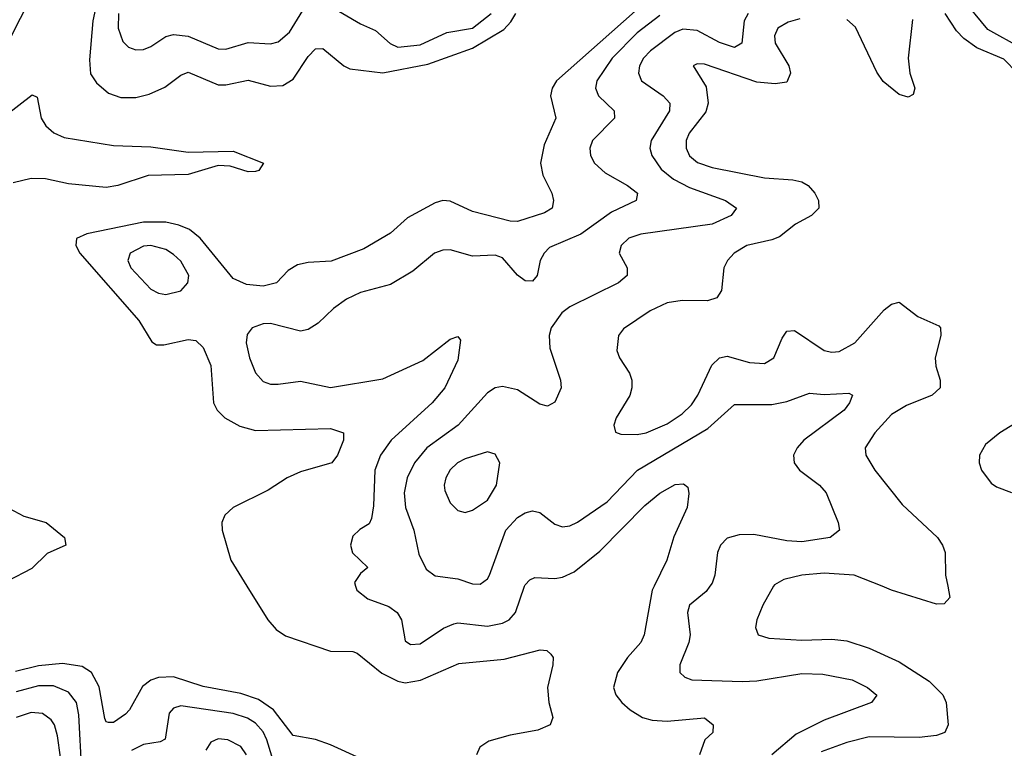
# Model space of a CAD drawing. Header units: inches. Extents: x 501365 to 657855, y 482276 to 547543.
# Tile 49 of 256: x 525059 to 527691, y 509567 to 511513. Entities that reach past the tile are written whole.
import ezdxf

# ---------------------------------------------------------------- set-up
doc = ezdxf.new("R2010")
doc.units = ezdxf.units.IN
doc.header["$MEASUREMENT"] = 0
doc.layers.add('A5520', color=7, linetype='Continuous')
doc.layers.add('A5521', color=7, linetype='Continuous')

msp = doc.modelspace()

# ---------------------------------------------------------------- linework, layer by layer
at = {"layer": 'A5520', "color": 5}
for points, elevation in [([(525666.5, 510000), (525722.2, 509910), (525744.4, 509884.4), (525770, 509868), (525890, 509826.6), (525950, 509826), (525961.7, 509821.7), (526027.7, 509767.7), (526070, 509747), (526090, 509742.5), (526130.5, 509749.5), (526233.4, 509793.4), (526354.4, 509805.6), (526450.3, 509830.3), (526468.2, 509828.2), (526479, 509819), (526484.9, 509810), (526484.4, 509790), (526470.2, 509729.8), (526473.6, 509690), (526484.4, 509650), (526477.3, 509630), (526444.5, 509615.5), (526370, 509602.1), (526313.4, 509586.6), (526289.6, 509570.4), (526280.2, 509550)], 1720), ([(525957.3, 510000), (525960.3, 509990), (525990, 509966.3), (526045.9, 509945.9), (526068.4, 509930), (526079.7, 509910), (526090, 509854.8), (526104.2, 509844.2), (526130, 509846.5), (526192, 509888), (526219.9, 509900.1), (526230, 509902.5), (526310, 509893.6), (526350, 509901.4), (526367.7, 509910), (526384.4, 509930), (526408.7, 510000)], 1740), ([(526755, 510000), (526750.1, 509989.9), (526728.4, 509870), (526719.2, 509850), (526684.3, 509810), (526657.2, 509770), (526646.4, 509730), (526652.7, 509710), (526669.2, 509690), (526691.1, 509670), (526723.6, 509650), (526750, 509642.9), (526790, 509640.1), (526890, 509648.8), (526913.1, 509630), (526911.6, 509610), (526890.4, 509590), (526876.5, 509550)], 1740), ([(526904.2, 510000), (526894, 509986), (526850, 509949.3), (526844.2, 509930), (526851, 509870), (526847.8, 509850), (526823.6, 509790), (526824.2, 509770), (526837.5, 509757.5), (526856, 509750), (526990, 509745.7), (527030, 509747.2), (527150, 509766.7), (527205.7, 509765.7), (527284.2, 509750), (527325.3, 509730), (527350.3, 509709.7), (527336.3, 509690), (527210, 509642.5), (527134.8, 509605.2), (527069.5, 509550)], 1760), ([(527074.3, 510000), (527045.6, 509950), (527029.2, 509910), (527026.3, 509890), (527033.4, 509870), (527061.7, 509861.7), (527150, 509855.9), (527230, 509858.9), (527270, 509854.1), (527330, 509835), (527410, 509798.6), (527490, 509746.9), (527527.2, 509710), (527535.4, 509690), (527540.9, 509630), (527532.3, 509610), (527510, 509601.3), (527463.4, 509596.6), (527330, 509598.1), (527270, 509583.3), (527202, 509558)], 1780), ([(527539.7, 510000), (527545.7, 509970), (527530, 509953), (527510, 509952.4), (527389.8, 509990), (527364.6, 510000)], 1780), ([(525970, 509540.2), (525890, 509576.9), (525850, 509590.5), (525790, 509601.6), (525737.5, 509670), (525697.3, 509697.3), (525650, 509713.5), (525550, 509732.2), (525470, 509757.8), (525430, 509756.6), (525410, 509749), (525388, 509732), (525353.2, 509670), (525341.9, 509658.1), (525310, 509636.5), (525296.6, 509636.6), (525290, 509638), (525286.8, 509646.8), (525271.4, 509731.4), (525250.9, 509770), (525225.9, 509785.9), (525173.7, 509793.7), (525110, 509787.6), (525047.7, 509772.3)], 1720), ([(525225.3, 509505.3), (525217.1, 509657.1), (525211.4, 509690), (525190, 509717.5), (525150, 509733.8), (525110, 509733.9), (525050, 509718.1)], 1740), ([(525750, 509491.5), (525720.2, 509590), (525710, 509611.5), (525690, 509634.9), (525668.2, 509648.2), (525630, 509660.2), (525490, 509680.4), (525470, 509675), (525458.9, 509661.1), (525448.3, 509591.7), (525435.2, 509584.8), (525390, 509577.9), (525358.4, 509561.6)], 1740), ([(525184.2, 509430), (525160.8, 509600.8), (525152.3, 509630), (525143.6, 509643.6), (525120.3, 509660.3), (525090, 509663.4), (525050, 509649.9)], 1760), ([(525665.5, 509550), (525650, 509572.2), (525615.8, 509590), (525590, 509592.5), (525570, 509584.1), (525557.2, 509562.8)], 1760)]:
    msp.add_lwpolyline(points, dxfattribs=dict(at, elevation=elevation))
at = {"layer": 'A5521', "color": 5}
for points, elevation in [([(525037.6, 511470), (525159.4, 511710)], 1720), ([(525289.2, 511670), (525255.1, 511510), (525245.7, 511405.7), (525248.8, 511368.8), (525264.4, 511344.4), (525296.6, 511316.6), (525330, 511304.9), (525370, 511305.7), (525405.4, 511314.6), (525447.2, 511332.8), (525490, 511364.7), (525510, 511372.5), (525590, 511339.3), (525610, 511339.1), (525670, 511351.6), (525730, 511335.4), (525762.6, 511337.4), (525790, 511353.9), (525830, 511415.2), (525850, 511435.5), (525870, 511436.3), (525925.5, 511390), (525941.7, 511381.7), (526030, 511370.7), (526150, 511394.6), (526270, 511437.4), (526353.2, 511486.8), (526372.4, 511507.6), (526385, 511530)], 1720), ([(525850, 511573), (525970, 511502.1), (526010, 511483.8), (526049.7, 511449.7), (526070, 511439.9), (526130, 511445.5), (526201.1, 511478.9), (526270, 511490.1), (526319.2, 511530)], 1740), ([(527737.3, 511437.3), (527646.9, 511486.9), (527574.8, 511574.8)], 1760), ([(525323.8, 511530), (525322.8, 511490), (525334.7, 511454.7), (525350, 511439.7), (525370, 511432.6), (525390, 511433.2), (525410, 511441.3), (525450, 511467.9), (525470, 511473.1), (525510, 511469.4), (525590, 511435.5), (525610, 511434.3), (525670, 511452.2), (525730, 511449), (525750, 511453.5), (525780.1, 511479.9), (525830, 511560.9)], 1740), ([(526704.4, 511535.6), (526494.1, 511350), (526482.3, 511330), (526478.4, 511310), (526492.4, 511250), (526461.2, 511178.8), (526451.1, 511130), (526457.5, 511097.5), (526481.3, 511050), (526486.5, 511030), (526482.8, 511010), (526462.4, 510997.6), (526390, 510973.9), (526370, 510974.7), (526270, 511000.5), (526210, 511028), (526190, 511029.9), (526170, 511023.7), (526096.1, 510983.9), (526050, 510942.7), (525979.2, 510900.8), (525891.8, 510868.2), (525830, 510864.9), (525801.9, 510858.1), (525777, 510843), (525745.3, 510810), (525710, 510801.9), (525665.6, 510805.6), (525630, 510822), (525542, 510930), (525513, 510953), (525484.7, 510964.7), (525450, 510972.1), (525390, 510972.1), (525238.7, 510941.3), (525211, 510929), (525209.4, 510910), (525220.1, 510890), (525378.1, 510710), (525412.4, 510652.4), (525424.8, 510644.8), (525444.9, 510644.9), (525510, 510659.3), (525530, 510656.2), (525550, 510637.7), (525570.1, 510590), (525577.7, 510490), (525587.2, 510470), (525607.9, 510450), (525647.7, 510427.7), (525690, 510416), (525890, 510421.3), (525924.4, 510410), (525924.7, 510390), (525908.4, 510350), (525893.4, 510330), (525810, 510305.4), (525774, 510290), (525723.1, 510256.9), (525630.3, 510210), (525607.9, 510190), (525599.6, 510170), (525600.8, 510150), (525623.3, 510070), (525666.5, 510000)], 1720), ([(526770, 511523.8), (526710, 511477.8), (526642.8, 511410), (526601.8, 511350), (526598.4, 511330), (526606.6, 511310), (526648.4, 511270), (526649.3, 511250), (526590.1, 511190), (526583.2, 511170), (526584.9, 511150), (526595.8, 511130), (526623.9, 511103.9), (526684, 511070), (526710.2, 511050), (526707.4, 511030), (526641, 510999), (526559.6, 510940.4), (526475.1, 510904.9), (526460.9, 510890), (526450.6, 510870), (526442.7, 510830), (526430, 510814.8), (526410, 510815.4), (526390, 510830.7), (526350, 510877), (526330, 510884.1), (526270, 510882), (526210, 510898.9), (526190, 510897.8), (526168.3, 510890), (526110, 510841.3), (526050, 510806.1), (525970, 510784.4), (525933, 510767), (525898, 510742), (525857.3, 510702.7), (525830, 510686), (525810, 510681.5), (525730, 510701.8), (525710, 510700.9), (525680.3, 510690), (525667.3, 510672.7), (525664.8, 510650), (525673.5, 510610), (525690, 510570.3), (525710, 510546.5), (525730, 510539.4), (525750, 510539.5), (525810, 510548.1), (525890, 510530.8), (526030, 510554.3), (526136.9, 510603.1), (526210, 510659.5), (526230, 510667.3), (526237.7, 510657.7), (526230, 510603.7), (526195.5, 510530), (526161.6, 510490), (526051.8, 510390), (526023.8, 510350), (526008.6, 510310), (526005.1, 510214.9), (525999.4, 510180.6), (525993.1, 510166.9), (525968.2, 510151.8), (525950, 510133.8), (525943.2, 510110), (525949, 510089), (525990.2, 510050), (525970, 510034.6), (525954.3, 510010), (525957.3, 510000)], 1740), ([(527006, 511530), (526995.7, 511510), (526989.5, 511450.5), (526970, 511438.8), (526930, 511452.1), (526870, 511484.4), (526832.2, 511487.8), (526810, 511478.7), (526745.2, 511430), (526726.7, 511410), (526716.4, 511390), (526713.6, 511370), (526720.9, 511350), (526779, 511310), (526796.8, 511290), (526795.9, 511270), (526747.1, 511190), (526743.6, 511170), (526748.9, 511150), (526773.9, 511113.9), (526806.9, 511086.9), (526850, 511065.2), (526946, 511030), (526975.3, 511010), (526961.2, 510990), (526910, 510967.1), (526719.5, 510940.5), (526687.8, 510930), (526667.1, 510910), (526661.5, 510890), (526682.6, 510850), (526683.1, 510830), (526660.3, 510810), (526530, 510746.3), (526508.5, 510730), (526480.2, 510690), (526474.8, 510670), (526476, 510636), (526504.5, 510550), (526506.2, 510530), (526490, 510491.5), (526470, 510481), (526450, 510486.6), (526390, 510524.9), (526350, 510533.7), (526330, 510529.9), (526310, 510516.5), (526231.5, 510430), (526147.3, 510370), (526114.6, 510330), (526095.1, 510290), (526087.2, 510250), (526090.1, 510210), (526113, 510150), (526126.2, 510086.2), (526146.1, 510046.1), (526170, 510028), (526230, 510020.1), (526270, 510006.7), (526290, 510005.4), (526310, 510020.2), (526315.5, 510030), (526358.4, 510150), (526390, 510183.5), (526410, 510195.9), (526430, 510201.6), (526450, 510196.8), (526490, 510166), (526510, 510158.8), (526530, 510161.5), (526550, 510171), (526630, 510225.3), (526710.2, 510309.8), (526898.6, 510421.4), (526970, 510485.1), (527070, 510485.2), (527110, 510493.7), (527170, 510515.5), (527210, 510511.8), (527275.3, 510515.3), (527284.9, 510510), (527277.6, 510490), (527262.6, 510470), (527154.8, 510390), (527137.3, 510370), (527128, 510350), (527129.4, 510330), (527143.9, 510310), (527196.9, 510270), (527215.3, 510250), (527246.7, 510170), (527250.3, 510149.7), (527226, 510130), (527150, 510118.8), (527110, 510121.5), (527021.8, 510138.2), (526982.4, 510137.6), (526950, 510128.9), (526932.8, 510110), (526924.8, 510090), (526917.3, 510030), (526910, 510008), (526904.2, 510000)], 1760), ([(527144.3, 511515.7), (527113.2, 511506.8), (527086, 511490), (527076.4, 511470), (527078.6, 511450), (527114.9, 511390), (527119.8, 511370), (527110, 511346.6), (527078.3, 511341.7), (527030, 511346.5), (526890, 511394.1), (526870, 511395.3), (526859.3, 511390), (526894, 511334), (526899.1, 511290), (526893.3, 511266.7), (526849.1, 511210), (526840.8, 511190), (526840.4, 511170), (526849.8, 511149.8), (526871.4, 511131.4), (526910, 511118.7), (527050, 511090.8), (527125.8, 511085.8), (527150, 511079.9), (527166.8, 511070), (527184.8, 511050), (527194.8, 511030), (527195.2, 511010), (527175.6, 510990), (527132.8, 510967.2), (527090, 510933.5), (527070, 510924.9), (527003.1, 510910), (526969.2, 510890), (526951.2, 510870), (526941.2, 510850), (526935.5, 510790), (526922.4, 510770), (526897.9, 510762.1), (526830, 510763.6), (526790, 510756.7), (526744.7, 510735.3), (526672.9, 510687.1), (526660.2, 510670), (526655, 510630), (526662.2, 510610), (526689, 510569), (526695.7, 510550), (526695.7, 510530), (526690, 510509.7), (526653.6, 510450), (526647.6, 510430), (526652, 510412), (526666.3, 510406.3), (526710, 510405), (526734, 510410), (526790, 510433.6), (526830, 510460.6), (526855, 510485), (526871.7, 510510), (526909.6, 510590.4), (526930, 510610.2), (526950, 510614.6), (527010, 510597.5), (527050, 510594.7), (527075.3, 510610), (527097.5, 510662.5), (527110, 510681.3), (527130, 510683.1), (527210, 510630.1), (527230, 510625.6), (527250, 510627.2), (527291.8, 510650), (527370, 510738.4), (527390, 510753), (527410, 510758.8), (527460.1, 510720.1), (527515.7, 510695.7), (527520.9, 510690), (527521.4, 510670), (527506.7, 510610), (527508.1, 510588.1), (527519.8, 510550), (527519.3, 510530), (527498.6, 510510), (527430, 510483.1), (527390, 510458.5), (527345, 510410), (527319.3, 510370), (527320.6, 510350), (527344.8, 510310), (527418.3, 510218.3), (527512.2, 510130), (527526, 510110), (527533.2, 510090), (527533.8, 510030), (527539.7, 510000)], 1780), ([(527446, 511514), (527434.2, 511410), (527438.9, 511370), (527451.5, 511330), (527447.1, 511312.9), (527433.9, 511306.1), (527410, 511313.7), (527367.6, 511347.6), (527350, 511372.9), (527293.4, 511493.4), (527270, 511514)], 1780), ([(527726.2, 511370), (527690, 511407.6), (527617.6, 511437.6), (527583, 511463), (527562.9, 511482.9), (527533.2, 511530)], 1780), ([(524984.5, 511230), (525092.3, 511312.3), (525105.9, 511305.9), (525117.1, 511250), (525129.4, 511229.4), (525150.9, 511210.9), (525178.5, 511198.5), (525310, 511177.5), (525410, 511173.9), (525510, 511159), (525630, 511162), (525710.7, 511130), (525698.8, 511110), (525690, 511107.7), (525670, 511107), (525621.8, 511121.8), (525590, 511123.8), (525510, 511099.3), (525402.8, 511097.2), (525321.7, 511070), (525290, 511065), (525190, 511074.5), (525128.5, 511088.5), (525090, 511089.4), (525042.2, 511077.8)], 1680), ([(527790, 510477.8), (527679, 510410), (527641.1, 510378.9), (527624.6, 510350), (527624.3, 510330), (527630.1, 510310), (527655.8, 510275.8), (527670, 510265.7), (527710, 510250.6)], 1820), ([(526408.7, 510000), (526410, 510003.7), (526422.6, 510017.4), (526436.6, 510023.4), (526490, 510020.9), (526510, 510024.1), (526541.6, 510038.4), (526610, 510093.6), (526730, 510216.1), (526770, 510249), (526811.7, 510271.7), (526833.4, 510273.4), (526844.9, 510264.9), (526848, 510248), (526843.7, 510210), (526807.5, 510132.5), (526789.2, 510070), (526755, 510000)], 1740), ([(525003, 510223), (525070, 510187.4), (525130, 510170.2), (525178.7, 510130), (525182.8, 510110), (525132.7, 510087.3), (525092.2, 510047.8), (525026.7, 510013.3)], 1680), ([(527364.6, 510000), (527290, 510029.6), (527210, 510035.5), (527150.1, 510029.9), (527101.7, 510018.3), (527076.4, 510003.6), (527074.3, 510000)], 1780)]:
    msp.add_lwpolyline(points, dxfattribs=dict(at, elevation=elevation))
for points, elevation in [([(525410, 510910.3), (525390, 510908.1), (525355, 510890), (525348.1, 510870), (525356.8, 510850), (525410, 510793.4), (525430, 510783.1), (525450, 510779.2), (525490, 510788.8), (525508.9, 510810), (525511.1, 510830), (525490, 510867.9), (525470, 510886.1), (525450, 510899)], 1740), ([(526310, 510358.7), (526250, 510340.8), (526229.3, 510330), (526210, 510311.4), (526198, 510290), (526193.5, 510270), (526195.5, 510255.5), (526210, 510222.6), (526230, 510202.6), (526250, 510197.3), (526270, 510203.5), (526310, 510230.2), (526334, 510270), (526342.3, 510330), (526330, 510353)], 1780)]:
    msp.add_lwpolyline(points, close=True, dxfattribs=dict(at, elevation=elevation))

doc.saveas('drawing.dxf')
